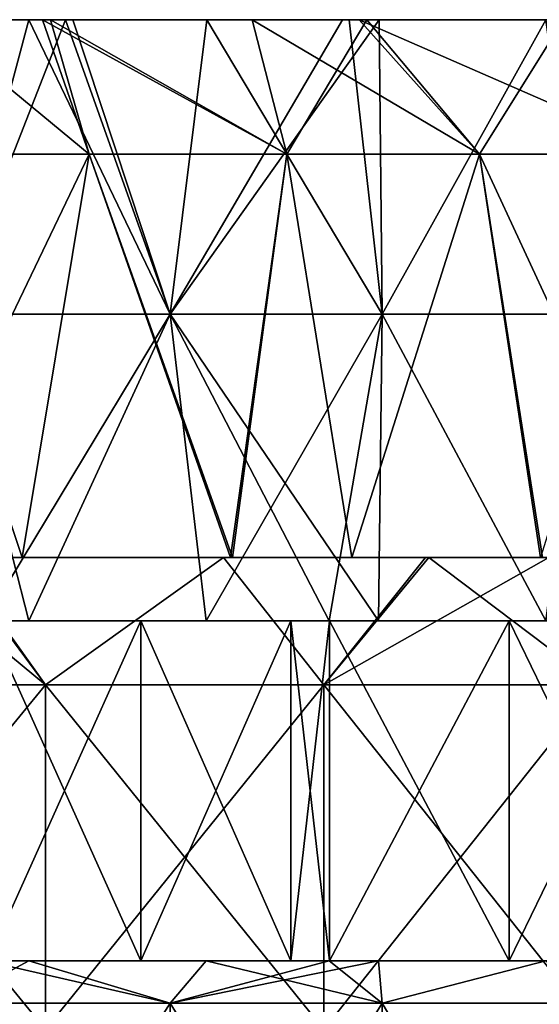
# Model space of a CAD drawing. Header units: inches. Extents: x -3.56 to 3.56, y -0.38 to 0.62.
# Tile 221 of 256: x 2.05 to 2.17, y 0.4 to 0.62. Entities that reach past the tile are written whole.
import ezdxf

# ---------------------------------------------------------------- set-up
doc = ezdxf.new("R2010")
doc.units = ezdxf.units.IN
doc.header["$LTSCALE"] = 65.185185
doc.header["$MEASUREMENT"] = 0
for name, color, linetype in [('1', 7, 'CONTINUOUS'), ('12', 7, 'CONTINUOUS'), ('13', 7, 'CONTINUOUS'), ('14', 7, 'CONTINUOUS'), ('15', 7, 'CONTINUOUS'), ('16', 7, 'CONTINUOUS'), ('17', 7, 'CONTINUOUS'), ('2', 7, 'CONTINUOUS'), ('3', 7, 'CONTINUOUS'), ('4', 7, 'CONTINUOUS'), ('5', 7, 'CONTINUOUS'), ('6', 7, 'CONTINUOUS'), ('7', 7, 'CONTINUOUS')]:
    doc.layers.add(name, color=color, linetype=linetype)

msp = doc.modelspace()

# ---------------------------------------------------------------- linework, layer by layer
at = {"layer": '1', "color": 13, "linetype": 'Continuous', "true_color": 0xd67263}
for points in [[(1.97761, 0.5, -2.44271), (2.03336, 0.5, -2.36263), (2.05455, 0.5, -2.44271), (1.97761, 0.5, -2.44271)], [(1.97761, 0.5, -2.44271), (2.05455, 0.5, -2.44271), (1.98458, 0.5, -2.52279), (1.97761, 0.5, -2.44271)], [(1.97771, 0.5, -2.60287), (1.98458, 0.5, -2.52279), (2.05341, 0.5, -2.60287), (1.97771, 0.5, -2.60287)], [(1.97771, 0.5, -2.60287), (2.05341, 0.5, -2.60287), (2.03486, 0.5, -2.68295), (1.97771, 0.5, -2.60287)], [(1.97831, 0.5, 2.44217), (1.98532, 0.5, 2.52225), (2.05523, 0.5, 2.44217), (1.97831, 0.5, 2.44217)], [(1.97831, 0.5, 2.44217), (2.05523, 0.5, 2.44217), (2.03403, 0.5, 2.36209), (1.97831, 0.5, 2.44217)], [(1.97849, 0.5, 2.60233), (2.03566, 0.5, 2.68241), (2.05415, 0.5, 2.60233), (1.97849, 0.5, 2.60233)], [(1.97849, 0.5, 2.60233), (2.05415, 0.5, 2.60233), (1.98532, 0.5, 2.52225), (1.97849, 0.5, 2.60233)], [(1.98458, 0.5, -2.52279), (2.05455, 0.5, -2.44271), (2.06035, 0.5, -2.52279), (1.98458, 0.5, -2.52279)], [(1.98458, 0.5, -2.52279), (2.06035, 0.5, -2.52279), (2.05341, 0.5, -2.60287), (1.98458, 0.5, -2.52279)], [(1.98532, 0.5, 2.52225), (2.05415, 0.5, 2.60233), (2.06107, 0.5, 2.52225), (1.98532, 0.5, 2.52225)], [(1.98532, 0.5, 2.52225), (2.06107, 0.5, 2.52225), (2.05523, 0.5, 2.44217), (1.98532, 0.5, 2.52225)], [(2.06882, 0.5, 2.84257), (1.9908, 0.5, 2.84257), (2.03678, 0.5, 2.92281), (2.06882, 0.5, 2.84257)], [(1.9908, 0.5, 2.84257), (2.06882, 0.5, 2.84257), (2.0199, 0.5, 2.76249), (1.9908, 0.5, 2.84257)], [(1.9963, 0.5, -2.84311), (2.01904, 0.5, -2.76303), (2.07121, 0.5, -2.84311), (1.9963, 0.5, -2.84311)], [(1.9963, 0.5, -2.84311), (2.07121, 0.5, -2.84311), (2.03601, 0.5, -2.92334), (1.9963, 0.5, -2.84311)], [(2.00659, 0.5, -2.20247), (2.01572, 0.5, -2.12239), (2.08593, 0.5, -2.20247), (2.00659, 0.5, -2.20247)], [(2.00659, 0.5, -2.20247), (2.08593, 0.5, -2.20247), (2.05127, 0.5, -2.28255), (2.00659, 0.5, -2.20247)], [(2.00718, 0.5, 2.20193), (2.05189, 0.5, 2.28201), (2.08651, 0.5, 2.20193), (2.00718, 0.5, 2.20193)], [(2.00718, 0.5, 2.20193), (2.08651, 0.5, 2.20193), (2.01629, 0.5, 2.12185), (2.00718, 0.5, 2.20193)], [(2.01572, 0.5, -2.12239), (2.0231, 0.5, -2.04267), (2.09255, 0.5, -2.12239), (2.01572, 0.5, -2.12239)], [(2.01572, 0.5, -2.12239), (2.09255, 0.5, -2.12239), (2.08593, 0.5, -2.20247), (2.01572, 0.5, -2.12239)], [(2.01629, 0.5, 2.12185), (2.08651, 0.5, 2.20193), (2.0931, 0.5, 2.12185), (2.01629, 0.5, 2.12185)], [(2.01629, 0.5, 2.12185), (2.0931, 0.5, 2.12185), (2.02365, 0.5, 2.04213), (2.01629, 0.5, 2.12185)], [(2.01904, 0.5, -2.76303), (2.03486, 0.5, -2.68295), (2.09562, 0.5, -2.76303), (2.01904, 0.5, -2.76303)], [(2.01904, 0.5, -2.76303), (2.09562, 0.5, -2.76303), (2.07121, 0.5, -2.84311), (2.01904, 0.5, -2.76303)], [(2.0199, 0.5, 2.76249), (2.06882, 0.5, 2.84257), (2.09641, 0.5, 2.76249), (2.0199, 0.5, 2.76249)], [(2.0199, 0.5, 2.76249), (2.09641, 0.5, 2.76249), (2.03566, 0.5, 2.68241), (2.0199, 0.5, 2.76249)], [(2.0231, 0.5, -2.04267), (2.05256, 0.5, -2.01307), (2.09738, 0.5, -2.04231), (2.0231, 0.5, -2.04267)], [(2.0231, 0.5, -2.04267), (2.09738, 0.5, -2.04231), (2.09255, 0.5, -2.12239), (2.0231, 0.5, -2.04267)], [(2.02365, 0.5, 2.04213), (2.0931, 0.5, 2.12185), (2.09792, 0.5, 2.04177), (2.02365, 0.5, 2.04213)], [(2.02365, 0.5, 2.04213), (2.09792, 0.5, 2.04177), (2.05256, 0.5, 2.01307), (2.02365, 0.5, 2.04213)], [(2.03336, 0.5, -2.36263), (2.05127, 0.5, -2.28255), (2.11246, 0.5, -2.36263), (2.03336, 0.5, -2.36263)], [(2.03336, 0.5, -2.36263), (2.11246, 0.5, -2.36263), (2.05455, 0.5, -2.44271), (2.03336, 0.5, -2.36263)], [(2.03403, 0.5, 2.36209), (2.05523, 0.5, 2.44217), (2.1131, 0.5, 2.36209), (2.03403, 0.5, 2.36209)], [(2.03403, 0.5, 2.36209), (2.1131, 0.5, 2.36209), (2.05189, 0.5, 2.28201), (2.03403, 0.5, 2.36209)], [(2.03486, 0.5, -2.68295), (2.05341, 0.5, -2.60287), (2.11198, 0.5, -2.68295), (2.03486, 0.5, -2.68295)], [(2.03486, 0.5, -2.68295), (2.11198, 0.5, -2.68295), (2.09562, 0.5, -2.76303), (2.03486, 0.5, -2.68295)], [(2.03566, 0.5, 2.68241), (2.09641, 0.5, 2.76249), (2.11273, 0.5, 2.68241), (2.03566, 0.5, 2.68241)], [(2.03566, 0.5, 2.68241), (2.11273, 0.5, 2.68241), (2.05415, 0.5, 2.60233), (2.03566, 0.5, 2.68241)], [(2.03601, 0.5, -2.92334), (2.07121, 0.5, -2.84311), (2.09929, 0.5, -2.87823), (2.03601, 0.5, -2.92334)], [(2.09929, 0.5, 2.87823), (2.06882, 0.5, 2.84257), (2.03678, 0.5, 2.92281), (2.09929, 0.5, 2.87823)], [(2.05127, 0.5, -2.28255), (2.08593, 0.5, -2.20247), (2.12721, 0.5, -2.28255), (2.05127, 0.5, -2.28255)], [(2.05127, 0.5, -2.28255), (2.12721, 0.5, -2.28255), (2.11246, 0.5, -2.36263), (2.05127, 0.5, -2.28255)], [(2.05189, 0.5, 2.28201), (2.1131, 0.5, 2.36209), (2.12781, 0.5, 2.28201), (2.05189, 0.5, 2.28201)], [(2.05189, 0.5, 2.28201), (2.12781, 0.5, 2.28201), (2.08651, 0.5, 2.20193), (2.05189, 0.5, 2.28201)], [(2.05256, 0.5, -2.01307), (2.10093, 0.5, -1.96255), (2.09738, 0.5, -2.04231), (2.05256, 0.5, -2.01307)], [(2.05256, 0.5, 2.01307), (2.09792, 0.5, 2.04177), (2.10144, 0.5, 1.96201), (2.05256, 0.5, 2.01307)], [(2.05341, 0.5, -2.60287), (2.06035, 0.5, -2.52279), (2.1291, 0.5, -2.60287), (2.05341, 0.5, -2.60287)], [(2.05341, 0.5, -2.60287), (2.1291, 0.5, -2.60287), (2.11198, 0.5, -2.68295), (2.05341, 0.5, -2.60287)], [(2.05415, 0.5, 2.60233), (2.11273, 0.5, 2.68241), (2.12982, 0.5, 2.60233), (2.05415, 0.5, 2.60233)], [(2.05415, 0.5, 2.60233), (2.12982, 0.5, 2.60233), (2.06107, 0.5, 2.52225), (2.05415, 0.5, 2.60233)], [(2.05455, 0.5, -2.44271), (2.11246, 0.5, -2.36263), (2.13148, 0.5, -2.44271), (2.05455, 0.5, -2.44271)], [(2.05455, 0.5, -2.44271), (2.13148, 0.5, -2.44271), (2.06035, 0.5, -2.52279), (2.05455, 0.5, -2.44271)], [(2.05523, 0.5, 2.44217), (2.06107, 0.5, 2.52225), (2.13215, 0.5, 2.44217), (2.05523, 0.5, 2.44217)], [(2.05523, 0.5, 2.44217), (2.13215, 0.5, 2.44217), (2.1131, 0.5, 2.36209), (2.05523, 0.5, 2.44217)], [(2.06035, 0.5, -2.52279), (2.13148, 0.5, -2.44271), (2.13613, 0.5, -2.52279), (2.06035, 0.5, -2.52279)], [(2.06035, 0.5, -2.52279), (2.13613, 0.5, -2.52279), (2.1291, 0.5, -2.60287), (2.06035, 0.5, -2.52279)], [(2.06107, 0.5, 2.52225), (2.12982, 0.5, 2.60233), (2.13682, 0.5, 2.52225), (2.06107, 0.5, 2.52225)], [(2.06107, 0.5, 2.52225), (2.13682, 0.5, 2.52225), (2.13215, 0.5, 2.44217), (2.06107, 0.5, 2.52225)], [(2.14702, 0.5, 2.8428), (2.06882, 0.5, 2.84257), (2.09929, 0.5, 2.87823), (2.14702, 0.5, 2.8428)], [(2.06882, 0.5, 2.84257), (2.14702, 0.5, 2.8428), (2.09641, 0.5, 2.76249), (2.06882, 0.5, 2.84257)], [(2.07121, 0.5, -2.84311), (2.09562, 0.5, -2.76303), (2.1463, 0.5, -2.84334), (2.07121, 0.5, -2.84311)], [(2.07121, 0.5, -2.84311), (2.1463, 0.5, -2.84334), (2.09929, 0.5, -2.87823), (2.07121, 0.5, -2.84311)], [(2.08593, 0.5, -2.20247), (2.09255, 0.5, -2.12239), (2.16528, 0.5, -2.20247), (2.08593, 0.5, -2.20247)], [(2.08593, 0.5, -2.20247), (2.16528, 0.5, -2.20247), (2.12721, 0.5, -2.28255), (2.08593, 0.5, -2.20247)], [(2.08651, 0.5, 2.20193), (2.12781, 0.5, 2.28201), (2.16584, 0.5, 2.20193), (2.08651, 0.5, 2.20193)], [(2.08651, 0.5, 2.20193), (2.16584, 0.5, 2.20193), (2.0931, 0.5, 2.12185), (2.08651, 0.5, 2.20193)], [(2.09255, 0.5, -2.12239), (2.09738, 0.5, -2.04231), (2.16937, 0.5, -2.12239), (2.09255, 0.5, -2.12239)], [(2.09255, 0.5, -2.12239), (2.16937, 0.5, -2.12239), (2.16528, 0.5, -2.20247), (2.09255, 0.5, -2.12239)], [(2.0931, 0.5, 2.12185), (2.16584, 0.5, 2.20193), (2.16992, 0.5, 2.12185), (2.0931, 0.5, 2.12185)], [(2.0931, 0.5, 2.12185), (2.16992, 0.5, 2.12185), (2.09792, 0.5, 2.04177), (2.0931, 0.5, 2.12185)], [(2.09562, 0.5, -2.76303), (2.11198, 0.5, -2.68295), (2.1722, 0.5, -2.76303), (2.09562, 0.5, -2.76303)], [(2.09562, 0.5, -2.76303), (2.1722, 0.5, -2.76303), (2.1463, 0.5, -2.84334), (2.09562, 0.5, -2.76303)], [(2.09641, 0.5, 2.76249), (2.14702, 0.5, 2.8428), (2.17292, 0.5, 2.76249), (2.09641, 0.5, 2.76249)], [(2.09641, 0.5, 2.76249), (2.17292, 0.5, 2.76249), (2.11273, 0.5, 2.68241), (2.09641, 0.5, 2.76249)], [(2.09738, 0.5, -2.04231), (2.10093, 0.5, -1.96255), (2.17201, 0.5, -2.04231), (2.09738, 0.5, -2.04231)], [(2.09738, 0.5, -2.04231), (2.17201, 0.5, -2.04231), (2.16937, 0.5, -2.12239), (2.09738, 0.5, -2.04231)], [(2.09792, 0.5, 2.04177), (2.16992, 0.5, 2.12185), (2.17253, 0.5, 2.04177), (2.09792, 0.5, 2.04177)], [(2.09792, 0.5, 2.04177), (2.17253, 0.5, 2.04177), (2.10144, 0.5, 1.96201), (2.09792, 0.5, 2.04177)], [(2.10093, 0.5, -1.96255), (2.12914, 0.5, -1.93192), (2.17984, 0.5, -1.96223), (2.10093, 0.5, -1.96255)], [(2.10093, 0.5, -1.96255), (2.17984, 0.5, -1.96223), (2.17201, 0.5, -2.04231), (2.10093, 0.5, -1.96255)], [(2.10144, 0.5, 1.96201), (2.17253, 0.5, 2.04177), (2.18034, 0.5, 1.96169), (2.10144, 0.5, 1.96201)], [(2.10144, 0.5, 1.96201), (2.18034, 0.5, 1.96169), (2.12914, 0.5, 1.93192), (2.10144, 0.5, 1.96201)], [(2.11198, 0.5, -2.68295), (2.1291, 0.5, -2.60287), (2.1891, 0.5, -2.68295), (2.11198, 0.5, -2.68295)], [(2.11198, 0.5, -2.68295), (2.1891, 0.5, -2.68295), (2.1722, 0.5, -2.76303), (2.11198, 0.5, -2.68295)], [(2.11246, 0.5, -2.36263), (2.12721, 0.5, -2.28255), (2.19156, 0.5, -2.36263), (2.11246, 0.5, -2.36263)], [(2.11246, 0.5, -2.36263), (2.19156, 0.5, -2.36263), (2.13148, 0.5, -2.44271), (2.11246, 0.5, -2.36263)], [(2.11273, 0.5, 2.68241), (2.17292, 0.5, 2.76249), (2.18981, 0.5, 2.68241), (2.11273, 0.5, 2.68241)], [(2.11273, 0.5, 2.68241), (2.18981, 0.5, 2.68241), (2.12982, 0.5, 2.60233), (2.11273, 0.5, 2.68241)], [(2.1131, 0.5, 2.36209), (2.13215, 0.5, 2.44217), (2.19218, 0.5, 2.36209), (2.1131, 0.5, 2.36209)], [(2.1131, 0.5, 2.36209), (2.19218, 0.5, 2.36209), (2.12781, 0.5, 2.28201), (2.1131, 0.5, 2.36209)], [(2.12721, 0.5, -2.28255), (2.16528, 0.5, -2.20247), (2.20316, 0.5, -2.28255), (2.12721, 0.5, -2.28255)], [(2.12721, 0.5, -2.28255), (2.20316, 0.5, -2.28255), (2.19156, 0.5, -2.36263), (2.12721, 0.5, -2.28255)], [(2.12781, 0.5, 2.28201), (2.19218, 0.5, 2.36209), (2.20374, 0.5, 2.28201), (2.12781, 0.5, 2.28201)], [(2.12781, 0.5, 2.28201), (2.20374, 0.5, 2.28201), (2.16584, 0.5, 2.20193), (2.12781, 0.5, 2.28201)], [(2.1291, 0.5, -2.60287), (2.13613, 0.5, -2.52279), (2.2048, 0.5, -2.60287), (2.1291, 0.5, -2.60287)], [(2.1291, 0.5, -2.60287), (2.2048, 0.5, -2.60287), (2.1891, 0.5, -2.68295), (2.1291, 0.5, -2.60287)], [(2.12914, 0.5, -1.93192), (2.17299, 0.5, -1.88249), (2.17984, 0.5, -1.96223), (2.12914, 0.5, -1.93192)], [(2.12914, 0.5, 1.93192), (2.18034, 0.5, 1.96169), (2.17345, 0.5, 1.88195), (2.12914, 0.5, 1.93192)], [(2.12982, 0.5, 2.60233), (2.18981, 0.5, 2.68241), (2.20548, 0.5, 2.60233), (2.12982, 0.5, 2.60233)], [(2.12982, 0.5, 2.60233), (2.20548, 0.5, 2.60233), (2.13682, 0.5, 2.52225), (2.12982, 0.5, 2.60233)], [(2.13148, 0.5, -2.44271), (2.19156, 0.5, -2.36263), (2.20842, 0.5, -2.44271), (2.13148, 0.5, -2.44271)], [(2.13148, 0.5, -2.44271), (2.20842, 0.5, -2.44271), (2.13613, 0.5, -2.52279), (2.13148, 0.5, -2.44271)], [(2.13215, 0.5, 2.44217), (2.13682, 0.5, 2.52225), (2.20906, 0.5, 2.44217), (2.13215, 0.5, 2.44217)], [(2.13215, 0.5, 2.44217), (2.20906, 0.5, 2.44217), (2.19218, 0.5, 2.36209), (2.13215, 0.5, 2.44217)], [(2.13613, 0.5, -2.52279), (2.20842, 0.5, -2.44271), (2.2119, 0.5, -2.52279), (2.13613, 0.5, -2.52279)], [(2.13613, 0.5, -2.52279), (2.2119, 0.5, -2.52279), (2.2048, 0.5, -2.60287), (2.13613, 0.5, -2.52279)], [(2.13682, 0.5, 2.52225), (2.20548, 0.5, 2.60233), (2.21256, 0.5, 2.52225), (2.13682, 0.5, 2.52225)], [(2.13682, 0.5, 2.52225), (2.21256, 0.5, 2.52225), (2.20906, 0.5, 2.44217), (2.13682, 0.5, 2.52225)], [(2.1463, 0.5, -2.84334), (2.1722, 0.5, -2.76303), (2.17497, 0.5, -2.82148), (2.1463, 0.5, -2.84334)], [(2.17292, 0.5, 2.76249), (2.14702, 0.5, 2.8428), (2.17497, 0.5, 2.82148), (2.17292, 0.5, 2.76249)], [(2.16528, 0.5, -2.20247), (2.16937, 0.5, -2.12239), (2.24463, 0.5, -2.20247), (2.16528, 0.5, -2.20247)], [(2.16528, 0.5, -2.20247), (2.24463, 0.5, -2.20247), (2.20316, 0.5, -2.28255), (2.16528, 0.5, -2.20247)], [(2.16584, 0.5, 2.20193), (2.20374, 0.5, 2.28201), (2.24517, 0.5, 2.20193), (2.16584, 0.5, 2.20193)], [(2.16584, 0.5, 2.20193), (2.24517, 0.5, 2.20193), (2.16992, 0.5, 2.12185), (2.16584, 0.5, 2.20193)], [(2.16937, 0.5, -2.12239), (2.17201, 0.5, -2.04231), (2.2462, 0.5, -2.12239), (2.16937, 0.5, -2.12239)], [(2.16937, 0.5, -2.12239), (2.2462, 0.5, -2.12239), (2.24463, 0.5, -2.20247), (2.16937, 0.5, -2.12239)], [(2.16992, 0.5, 2.12185), (2.24517, 0.5, 2.20193), (2.24673, 0.5, 2.12185), (2.16992, 0.5, 2.12185)], [(2.16992, 0.5, 2.12185), (2.24673, 0.5, 2.12185), (2.17253, 0.5, 2.04177), (2.16992, 0.5, 2.12185)], [(2.17201, 0.5, -2.04231), (2.17984, 0.5, -1.96223), (2.24664, 0.5, -2.04231), (2.17201, 0.5, -2.04231)], [(2.17201, 0.5, -2.04231), (2.24664, 0.5, -2.04231), (2.2462, 0.5, -2.12239), (2.17201, 0.5, -2.04231)], [(2.1722, 0.5, -2.76303), (2.1891, 0.5, -2.68295), (2.24877, 0.5, -2.76303), (2.1722, 0.5, -2.76303)], [(2.1722, 0.5, -2.76303), (2.24877, 0.5, -2.76303), (2.17497, 0.5, -2.82148), (2.1722, 0.5, -2.76303)], [(2.17253, 0.5, 2.04177), (2.24673, 0.5, 2.12185), (2.24715, 0.5, 2.04177), (2.17253, 0.5, 2.04177)], [(2.17253, 0.5, 2.04177), (2.24715, 0.5, 2.04177), (2.18034, 0.5, 1.96169), (2.17253, 0.5, 2.04177)]]:
    msp.add_3dface(points, dxfattribs=at)
at = {"layer": '12', "color": 13, "linetype": 'Continuous', "true_color": 0xd67263}
for points in [[(2.04382, 0.40625, -1.74512), (2.11496, 0.40625, -1.77481), (2.04372, 0.40625, -1.8007), (2.04382, 0.40625, -1.74512)], [(2.04382, 0.40625, 1.74512), (2.04372, 0.40625, 1.8007), (2.12393, 0.40625, 1.76406), (2.04382, 0.40625, 1.74512)], [(2.04372, 0.40625, -1.8007), (2.11496, 0.40625, -1.77481), (2.08013, 0.40625, -1.81552), (2.04372, 0.40625, -1.8007)], [(2.04374, 0.40625, -1.85641), (2.04372, 0.40625, -1.8007), (2.08013, 0.40625, -1.81552), (2.04374, 0.40625, -1.85641)], [(2.04372, 0.40625, 1.8007), (2.04458, 0.40625, 1.85548), (2.08013, 0.40625, 1.81552), (2.04372, 0.40625, 1.8007)], [(2.12393, 0.40625, 1.76406), (2.04372, 0.40625, 1.8007), (2.11496, 0.40625, 1.77481), (2.12393, 0.40625, 1.76406)], [(2.11496, 0.40625, 1.77481), (2.04372, 0.40625, 1.8007), (2.08013, 0.40625, 1.81552), (2.11496, 0.40625, 1.77481)], [(2.04382, 0.40625, -1.74512), (2.05404, 0.40625, -1.73308), (2.12393, 0.40625, -1.76406), (2.04382, 0.40625, -1.74512)], [(2.04382, 0.40625, -1.74512), (2.12393, 0.40625, -1.76406), (2.11496, 0.40625, -1.77481), (2.04382, 0.40625, -1.74512)], [(2.05404, 0.40625, 1.73308), (2.04382, 0.40625, 1.74512), (2.1238, 0.40625, 1.70525), (2.05404, 0.40625, 1.73308)], [(2.1238, 0.40625, 1.70525), (2.04382, 0.40625, 1.74512), (2.12393, 0.40625, 1.76406), (2.1238, 0.40625, 1.70525)], [(2.05404, 0.40625, -1.73308), (2.09529, 0.40625, -1.68296), (2.1238, 0.40625, -1.70525), (2.05404, 0.40625, -1.73308)], [(2.05404, 0.40625, -1.73308), (2.1238, 0.40625, -1.70525), (2.12393, 0.40625, -1.76406), (2.05404, 0.40625, -1.73308)], [(2.09529, 0.40625, 1.68296), (2.05404, 0.40625, 1.73308), (2.1238, 0.40625, 1.70525), (2.09529, 0.40625, 1.68296)], [(2.09529, 0.40625, -1.68296), (2.12392, 0.40625, -1.64666), (2.1238, 0.40625, -1.70525), (2.09529, 0.40625, -1.68296)], [(2.12392, 0.40625, 1.64666), (2.09529, 0.40625, 1.68296), (2.1238, 0.40625, 1.70525), (2.12392, 0.40625, 1.64666)], [(2.12392, 0.40625, -1.64666), (2.20404, 0.40625, -1.66288), (2.1238, 0.40625, -1.70525), (2.12392, 0.40625, -1.64666)], [(2.12392, 0.40625, 1.64666), (2.1238, 0.40625, 1.70525), (2.20404, 0.40625, 1.66288), (2.12392, 0.40625, 1.64666)], [(2.20404, 0.40625, -1.66288), (2.16576, 0.40625, -1.71243), (2.1238, 0.40625, -1.70525), (2.20404, 0.40625, -1.66288)], [(2.1238, 0.40625, -1.70525), (2.16576, 0.40625, -1.71243), (2.12393, 0.40625, -1.76406), (2.1238, 0.40625, -1.70525)], [(2.1238, 0.40625, 1.70525), (2.12393, 0.40625, 1.76406), (2.16576, 0.40625, 1.71243), (2.1238, 0.40625, 1.70525)], [(2.1238, 0.40625, 1.70525), (2.16576, 0.40625, 1.71243), (2.20404, 0.40625, 1.66288), (2.1238, 0.40625, 1.70525)], [(2.12392, 0.40625, -1.64666), (2.13538, 0.40625, -1.63177), (2.20404, 0.40625, -1.66288), (2.12392, 0.40625, -1.64666)], [(2.13538, 0.40625, 1.63177), (2.12392, 0.40625, 1.64666), (2.20388, 0.40625, 1.60028), (2.13538, 0.40625, 1.63177)], [(2.20388, 0.40625, 1.60028), (2.12392, 0.40625, 1.64666), (2.20404, 0.40625, 1.66288), (2.20388, 0.40625, 1.60028)], [(2.13538, 0.40625, -1.63177), (2.17425, 0.40625, -1.57961), (2.20388, 0.40625, -1.60028), (2.13538, 0.40625, -1.63177)], [(2.13538, 0.40625, -1.63177), (2.20388, 0.40625, -1.60028), (2.20404, 0.40625, -1.66288), (2.13538, 0.40625, -1.63177)], [(2.17425, 0.40625, 1.57961), (2.13538, 0.40625, 1.63177), (2.20388, 0.40625, 1.60028), (2.17425, 0.40625, 1.57961)]]:
    msp.add_3dface(points, dxfattribs=at)
at = {"layer": '13', "color": 13, "linetype": 'Continuous', "true_color": 0xd67263}
for points in [[(2.12393, 0.48525, -1.76406), (2.04382, 0.48525, -1.74512), (2.04372, 0.48525, -1.8007), (2.12393, 0.48525, -1.76406)], [(2.04372, 0.48525, 1.8007), (2.04382, 0.48525, 1.74512), (2.11496, 0.48525, 1.77481), (2.04372, 0.48525, 1.8007)], [(2.11496, 0.48525, -1.77481), (2.12393, 0.48525, -1.76406), (2.04372, 0.48525, -1.8007), (2.11496, 0.48525, -1.77481)], [(2.08013, 0.48525, -1.81552), (2.11496, 0.48525, -1.77481), (2.04372, 0.48525, -1.8007), (2.08013, 0.48525, -1.81552)], [(2.04458, 0.48525, -1.85548), (2.08013, 0.48525, -1.81552), (2.04372, 0.48525, -1.8007), (2.04458, 0.48525, -1.85548)], [(2.04374, 0.48525, 1.85641), (2.04372, 0.48525, 1.8007), (2.08013, 0.48525, 1.81552), (2.04374, 0.48525, 1.85641)], [(2.08013, 0.48525, 1.81552), (2.04372, 0.48525, 1.8007), (2.11496, 0.48525, 1.77481), (2.08013, 0.48525, 1.81552)], [(2.05404, 0.48525, -1.73308), (2.04382, 0.48525, -1.74512), (2.1238, 0.48525, -1.70525), (2.05404, 0.48525, -1.73308)], [(2.04382, 0.48525, -1.74512), (2.12393, 0.48525, -1.76406), (2.1238, 0.48525, -1.70525), (2.04382, 0.48525, -1.74512)], [(2.04382, 0.48525, 1.74512), (2.05404, 0.48525, 1.73308), (2.12393, 0.48525, 1.76406), (2.04382, 0.48525, 1.74512)], [(2.11496, 0.48525, 1.77481), (2.04382, 0.48525, 1.74512), (2.12393, 0.48525, 1.76406), (2.11496, 0.48525, 1.77481)], [(2.09529, 0.48525, -1.68296), (2.05404, 0.48525, -1.73308), (2.1238, 0.48525, -1.70525), (2.09529, 0.48525, -1.68296)], [(2.05404, 0.48525, 1.73308), (2.09529, 0.48525, 1.68296), (2.1238, 0.48525, 1.70525), (2.05404, 0.48525, 1.73308)], [(2.12393, 0.48525, 1.76406), (2.05404, 0.48525, 1.73308), (2.1238, 0.48525, 1.70525), (2.12393, 0.48525, 1.76406)], [(2.12392, 0.48525, -1.64666), (2.09529, 0.48525, -1.68296), (2.1238, 0.48525, -1.70525), (2.12392, 0.48525, -1.64666)], [(2.09529, 0.48525, 1.68296), (2.12392, 0.48525, 1.64666), (2.1238, 0.48525, 1.70525), (2.09529, 0.48525, 1.68296)], [(2.20404, 0.48525, -1.66288), (2.12392, 0.48525, -1.64666), (2.1238, 0.48525, -1.70525), (2.20404, 0.48525, -1.66288)], [(2.1238, 0.48525, 1.70525), (2.12392, 0.48525, 1.64666), (2.20404, 0.48525, 1.66288), (2.1238, 0.48525, 1.70525)], [(2.16576, 0.48525, -1.71243), (2.20404, 0.48525, -1.66288), (2.1238, 0.48525, -1.70525), (2.16576, 0.48525, -1.71243)], [(2.12393, 0.48525, -1.76406), (2.16576, 0.48525, -1.71243), (2.1238, 0.48525, -1.70525), (2.12393, 0.48525, -1.76406)], [(2.12393, 0.48525, 1.76406), (2.1238, 0.48525, 1.70525), (2.16576, 0.48525, 1.71243), (2.12393, 0.48525, 1.76406)], [(2.16576, 0.48525, 1.71243), (2.1238, 0.48525, 1.70525), (2.20404, 0.48525, 1.66288), (2.16576, 0.48525, 1.71243)], [(2.13538, 0.48525, -1.63177), (2.12392, 0.48525, -1.64666), (2.20388, 0.48525, -1.60028), (2.13538, 0.48525, -1.63177)], [(2.12392, 0.48525, -1.64666), (2.20404, 0.48525, -1.66288), (2.20388, 0.48525, -1.60028), (2.12392, 0.48525, -1.64666)], [(2.12392, 0.48525, 1.64666), (2.13538, 0.48525, 1.63177), (2.20404, 0.48525, 1.66288), (2.12392, 0.48525, 1.64666)], [(2.17425, 0.48525, -1.57961), (2.13538, 0.48525, -1.63177), (2.20388, 0.48525, -1.60028), (2.17425, 0.48525, -1.57961)], [(2.13538, 0.48525, 1.63177), (2.17425, 0.48525, 1.57961), (2.20388, 0.48525, 1.60028), (2.13538, 0.48525, 1.63177)], [(2.20404, 0.48525, 1.66288), (2.13538, 0.48525, 1.63177), (2.20388, 0.48525, 1.60028), (2.20404, 0.48525, 1.66288)]]:
    msp.add_3dface(points, dxfattribs=at)
at = {"layer": '14', "color": 13, "linetype": 'Continuous', "true_color": 0xd67263}
for points in [[(2.04374, 0.40625, -1.85641), (2.08013, 0.40625, -1.81552), (2.04458, 0.48525, -1.85548), (2.04374, 0.40625, -1.85641)], [(2.08013, 0.40625, -1.81552), (2.08013, 0.48525, -1.81552), (2.04458, 0.48525, -1.85548), (2.08013, 0.40625, -1.81552)], [(2.08013, 0.40625, -1.81552), (2.11496, 0.40625, -1.77481), (2.08013, 0.48525, -1.81552), (2.08013, 0.40625, -1.81552)], [(2.11496, 0.40625, -1.77481), (2.11496, 0.48525, -1.77481), (2.08013, 0.48525, -1.81552), (2.11496, 0.40625, -1.77481)], [(2.11496, 0.40625, -1.77481), (2.12393, 0.40625, -1.76406), (2.11496, 0.48525, -1.77481), (2.11496, 0.40625, -1.77481)], [(2.12393, 0.40625, -1.76406), (2.12393, 0.48525, -1.76406), (2.11496, 0.48525, -1.77481), (2.12393, 0.40625, -1.76406)], [(2.12393, 0.40625, -1.76406), (2.16576, 0.40625, -1.71243), (2.12393, 0.48525, -1.76406), (2.12393, 0.40625, -1.76406)], [(2.16576, 0.40625, -1.71243), (2.16576, 0.48525, -1.71243), (2.12393, 0.48525, -1.76406), (2.16576, 0.40625, -1.71243)], [(2.16576, 0.40625, -1.71243), (2.20404, 0.40625, -1.66288), (2.16576, 0.48525, -1.71243), (2.16576, 0.40625, -1.71243)], [(2.20404, 0.40625, -1.66288), (2.20404, 0.48525, -1.66288), (2.16576, 0.48525, -1.71243), (2.20404, 0.40625, -1.66288)]]:
    msp.add_3dface(points, dxfattribs=at)
at = {"layer": '15', "color": 13, "linetype": 'Continuous', "true_color": 0xd67263}
for points in [[(2.04458, 0.40625, 1.85548), (2.04374, 0.48525, 1.85641), (2.08013, 0.48525, 1.81552), (2.04458, 0.40625, 1.85548)], [(2.08013, 0.40625, 1.81552), (2.04458, 0.40625, 1.85548), (2.08013, 0.48525, 1.81552), (2.08013, 0.40625, 1.81552)], [(2.11496, 0.40625, 1.77481), (2.08013, 0.40625, 1.81552), (2.11496, 0.48525, 1.77481), (2.11496, 0.40625, 1.77481)], [(2.08013, 0.40625, 1.81552), (2.08013, 0.48525, 1.81552), (2.11496, 0.48525, 1.77481), (2.08013, 0.40625, 1.81552)], [(2.12393, 0.40625, 1.76406), (2.11496, 0.40625, 1.77481), (2.12393, 0.48525, 1.76406), (2.12393, 0.40625, 1.76406)], [(2.11496, 0.40625, 1.77481), (2.11496, 0.48525, 1.77481), (2.12393, 0.48525, 1.76406), (2.11496, 0.40625, 1.77481)], [(2.16576, 0.40625, 1.71243), (2.12393, 0.40625, 1.76406), (2.16576, 0.48525, 1.71243), (2.16576, 0.40625, 1.71243)], [(2.12393, 0.40625, 1.76406), (2.12393, 0.48525, 1.76406), (2.16576, 0.48525, 1.71243), (2.12393, 0.40625, 1.76406)], [(2.20404, 0.40625, 1.66288), (2.16576, 0.40625, 1.71243), (2.20404, 0.48525, 1.66288), (2.20404, 0.40625, 1.66288)], [(2.16576, 0.40625, 1.71243), (2.16576, 0.48525, 1.71243), (2.20404, 0.48525, 1.66288), (2.16576, 0.40625, 1.71243)]]:
    msp.add_3dface(points, dxfattribs=at)
at = {"layer": '16', "color": 13, "linetype": 'Continuous', "true_color": 0xd67263}
for points in [[(2.03026, 0.625, -1.99118), (2.06811, 0.59375, -1.99713), (2.02108, 0.59375, -2.04471), (2.03026, 0.625, -1.99118)], [(2.03026, 0.625, -1.99118), (2.05915, 0.625, -1.96129), (2.06811, 0.59375, -1.99713), (2.03026, 0.625, -1.99118)], [(2.05915, 0.625, -1.96129), (2.10601, 0.625, -1.91091), (2.11403, 0.59375, -1.94847), (2.05915, 0.625, -1.96129)], [(2.05915, 0.625, -1.96129), (2.11403, 0.59375, -1.94847), (2.06811, 0.59375, -1.99713), (2.05915, 0.625, -1.96129)], [(2.10601, 0.625, -1.91091), (2.13261, 0.625, -1.8812), (2.11403, 0.59375, -1.94847), (2.10601, 0.625, -1.91091)], [(2.13261, 0.625, -1.8812), (2.15879, 0.59375, -1.89875), (2.11403, 0.59375, -1.94847), (2.13261, 0.625, -1.8812)], [(2.13261, 0.625, -1.8812), (2.17838, 0.625, -1.82799), (2.15879, 0.59375, -1.89875), (2.13261, 0.625, -1.8812)], [(2.17838, 0.625, -1.82799), (2.20239, 0.59375, -1.848), (2.15879, 0.59375, -1.89875), (2.17838, 0.625, -1.82799)]]:
    msp.add_3dface(points, dxfattribs=at)
at = {"layer": '17', "color": 13, "linetype": 'Continuous', "true_color": 0xd67263}
for points in [[(2.03026, 0.625, 1.99118), (2.02108, 0.59375, 2.04471), (2.06811, 0.59375, 1.99713), (2.03026, 0.625, 1.99118)], [(2.05727, 0.625, 1.96327), (2.03026, 0.625, 1.99118), (2.06811, 0.59375, 1.99713), (2.05727, 0.625, 1.96327)], [(2.10601, 0.625, 1.91091), (2.05727, 0.625, 1.96327), (2.11403, 0.59375, 1.94847), (2.10601, 0.625, 1.91091)], [(2.05727, 0.625, 1.96327), (2.06811, 0.59375, 1.99713), (2.11403, 0.59375, 1.94847), (2.05727, 0.625, 1.96327)], [(2.13087, 0.625, 1.88317), (2.10601, 0.625, 1.91091), (2.15879, 0.59375, 1.89875), (2.13087, 0.625, 1.88317)], [(2.10601, 0.625, 1.91091), (2.11403, 0.59375, 1.94847), (2.15879, 0.59375, 1.89875), (2.10601, 0.625, 1.91091)], [(2.17838, 0.625, 1.82799), (2.13087, 0.625, 1.88317), (2.20239, 0.59375, 1.848), (2.17838, 0.625, 1.82799)], [(2.13087, 0.625, 1.88317), (2.15879, 0.59375, 1.89875), (2.20239, 0.59375, 1.848), (2.13087, 0.625, 1.88317)]]:
    msp.add_3dface(points, dxfattribs=at)
at = {"layer": '2', "color": 13, "linetype": 'Continuous', "true_color": 0xd67263}
for points in [[(2.03601, 0.5, -2.92334), (2.05797, 0.47038, -2.90795), (1.99224, 0.47038, -2.95337), (2.03601, 0.5, -2.92334)], [(2.02217, 0.5, 2.93294), (1.99224, 0.47038, 2.95337), (2.05797, 0.47038, 2.90795), (2.02217, 0.5, 2.93294)], [(2.03678, 0.5, 2.92281), (2.02217, 0.5, 2.93294), (2.05797, 0.47038, 2.90795), (2.03678, 0.5, 2.92281)], [(2.03601, 0.5, -2.92334), (2.09929, 0.5, -2.87823), (2.05797, 0.47038, -2.90795), (2.03601, 0.5, -2.92334)], [(2.09929, 0.5, 2.87823), (2.03678, 0.5, 2.92281), (2.05797, 0.47038, 2.90795), (2.09929, 0.5, 2.87823)], [(2.09929, 0.5, 2.87823), (2.05797, 0.47038, 2.90795), (2.12266, 0.47038, 2.86107), (2.09929, 0.5, 2.87823)], [(2.09929, 0.5, -2.87823), (2.12266, 0.47038, -2.86107), (2.05797, 0.47038, -2.90795), (2.09929, 0.5, -2.87823)], [(2.09929, 0.5, -2.87823), (2.1463, 0.5, -2.84334), (2.12266, 0.47038, -2.86107), (2.09929, 0.5, -2.87823)], [(2.14702, 0.5, 2.8428), (2.09929, 0.5, 2.87823), (2.12266, 0.47038, 2.86107), (2.14702, 0.5, 2.8428)], [(2.1463, 0.5, -2.84334), (2.17497, 0.5, -2.82148), (2.12266, 0.47038, -2.86107), (2.1463, 0.5, -2.84334)], [(2.17497, 0.5, -2.82148), (2.18629, 0.47038, -2.81275), (2.12266, 0.47038, -2.86107), (2.17497, 0.5, -2.82148)], [(2.14702, 0.5, 2.8428), (2.12266, 0.47038, 2.86107), (2.18629, 0.47038, 2.81275), (2.14702, 0.5, 2.8428)], [(2.17497, 0.5, 2.82148), (2.14702, 0.5, 2.8428), (2.18629, 0.47038, 2.81275), (2.17497, 0.5, 2.82148)], [(2.05797, 0.3903, -2.90795), (1.99224, 0.3903, -2.95337), (2.05797, 0.47038, -2.90795), (2.05797, 0.3903, -2.90795)], [(2.05797, 0.47038, -2.90795), (1.99224, 0.3903, -2.95337), (1.99224, 0.47038, -2.95337), (2.05797, 0.47038, -2.90795)], [(1.99224, 0.3903, 2.95337), (2.05797, 0.3903, 2.90795), (1.99224, 0.47038, 2.95337), (1.99224, 0.3903, 2.95337)], [(1.99224, 0.47038, 2.95337), (2.05797, 0.3903, 2.90795), (2.05797, 0.47038, 2.90795), (1.99224, 0.47038, 2.95337)], [(2.12266, 0.3903, -2.86107), (2.05797, 0.3903, -2.90795), (2.12266, 0.47038, -2.86107), (2.12266, 0.3903, -2.86107)], [(2.12266, 0.47038, -2.86107), (2.05797, 0.3903, -2.90795), (2.05797, 0.47038, -2.90795), (2.12266, 0.47038, -2.86107)], [(2.05797, 0.3903, 2.90795), (2.12266, 0.3903, 2.86107), (2.05797, 0.47038, 2.90795), (2.05797, 0.3903, 2.90795)], [(2.05797, 0.47038, 2.90795), (2.12266, 0.3903, 2.86107), (2.12266, 0.47038, 2.86107), (2.05797, 0.47038, 2.90795)], [(2.18629, 0.3903, -2.81275), (2.12266, 0.3903, -2.86107), (2.18629, 0.47038, -2.81275), (2.18629, 0.3903, -2.81275)], [(2.18629, 0.47038, -2.81275), (2.12266, 0.3903, -2.86107), (2.12266, 0.47038, -2.86107), (2.18629, 0.47038, -2.81275)], [(2.12266, 0.3903, 2.86107), (2.18629, 0.3903, 2.81275), (2.12266, 0.47038, 2.86107), (2.12266, 0.3903, 2.86107)], [(2.12266, 0.47038, 2.86107), (2.18629, 0.3903, 2.81275), (2.18629, 0.47038, 2.81275), (2.12266, 0.47038, 2.86107)]]:
    msp.add_3dface(points, dxfattribs=at)
at = {"layer": '3', "color": 13, "linetype": 'Continuous', "true_color": 0xd67263}
for points in [[(2.01153, 0.625, -1.78219), (2.03581, 0.55657, -1.75446), (2.05409, 0.625, -1.73296), (2.01153, 0.625, -1.78219)], [(2.03581, 0.55657, -1.75446), (2.08691, 0.55657, -1.69336), (2.05409, 0.625, -1.73296), (2.03581, 0.55657, -1.75446)], [(2.05409, 0.625, -1.73296), (2.08691, 0.55657, -1.69336), (2.06428, 0.625, -1.72082), (2.05409, 0.625, -1.73296)], [(2.06428, 0.625, -1.72082), (2.08691, 0.55657, -1.69336), (2.09544, 0.625, -1.68274), (2.06428, 0.625, -1.72082)], [(2.08691, 0.55657, -1.69336), (2.13617, 0.55657, -1.63078), (2.09544, 0.625, -1.68274), (2.08691, 0.55657, -1.69336)], [(2.09544, 0.625, -1.68274), (2.13617, 0.55657, -1.63078), (2.12853, 0.625, -1.64071), (2.09544, 0.625, -1.68274)], [(2.12853, 0.625, -1.64071), (2.13617, 0.55657, -1.63078), (2.13551, 0.625, -1.63162), (2.12853, 0.625, -1.64071)], [(2.13551, 0.625, -1.63162), (2.13617, 0.55657, -1.63078), (2.17423, 0.625, -1.57967), (2.13551, 0.625, -1.63162)], [(2.13617, 0.55657, -1.63078), (2.18356, 0.55657, -1.56676), (2.17423, 0.625, -1.57967), (2.13617, 0.55657, -1.63078)], [(2.04382, 0.48525, -1.74512), (2.05404, 0.48525, -1.73308), (2.03581, 0.55657, -1.75446), (2.04382, 0.48525, -1.74512)], [(2.03581, 0.55657, -1.75446), (2.05404, 0.48525, -1.73308), (2.08691, 0.55657, -1.69336), (2.03581, 0.55657, -1.75446)], [(2.05404, 0.48525, -1.73308), (2.09529, 0.48525, -1.68296), (2.08691, 0.55657, -1.69336), (2.05404, 0.48525, -1.73308)], [(2.12392, 0.48525, -1.64666), (2.13538, 0.48525, -1.63177), (2.08691, 0.55657, -1.69336), (2.12392, 0.48525, -1.64666)], [(2.08691, 0.55657, -1.69336), (2.13538, 0.48525, -1.63177), (2.13617, 0.55657, -1.63078), (2.08691, 0.55657, -1.69336)], [(2.09529, 0.48525, -1.68296), (2.12392, 0.48525, -1.64666), (2.08691, 0.55657, -1.69336), (2.09529, 0.48525, -1.68296)], [(2.13538, 0.48525, -1.63177), (2.17425, 0.48525, -1.57961), (2.13617, 0.55657, -1.63078), (2.13538, 0.48525, -1.63177)], [(2.13617, 0.55657, -1.63078), (2.17425, 0.48525, -1.57961), (2.18356, 0.55657, -1.56676), (2.13617, 0.55657, -1.63078)], [(2.03581, 0.39641, -1.75446), (2.08691, 0.39641, -1.69336), (2.04382, 0.40625, -1.74512), (2.03581, 0.39641, -1.75446)], [(2.04382, 0.40625, -1.74512), (2.08691, 0.39641, -1.69336), (2.05404, 0.40625, -1.73308), (2.04382, 0.40625, -1.74512)], [(2.05404, 0.40625, -1.73308), (2.08691, 0.39641, -1.69336), (2.09529, 0.40625, -1.68296), (2.05404, 0.40625, -1.73308)], [(2.08691, 0.39641, -1.69336), (2.13617, 0.39641, -1.63078), (2.09529, 0.40625, -1.68296), (2.08691, 0.39641, -1.69336)], [(2.09529, 0.40625, -1.68296), (2.13617, 0.39641, -1.63078), (2.12392, 0.40625, -1.64666), (2.09529, 0.40625, -1.68296)], [(2.12392, 0.40625, -1.64666), (2.13617, 0.39641, -1.63078), (2.13538, 0.40625, -1.63177), (2.12392, 0.40625, -1.64666)], [(2.13538, 0.40625, -1.63177), (2.13617, 0.39641, -1.63078), (2.17425, 0.40625, -1.57961), (2.13538, 0.40625, -1.63177)], [(2.13617, 0.39641, -1.63078), (2.18356, 0.39641, -1.56676), (2.17425, 0.40625, -1.57961), (2.13617, 0.39641, -1.63078)], [(2.03581, 0.31633, -1.75446), (2.08691, 0.31633, -1.69336), (2.03581, 0.39641, -1.75446), (2.03581, 0.31633, -1.75446)], [(2.03581, 0.39641, -1.75446), (2.08691, 0.31633, -1.69336), (2.08691, 0.39641, -1.69336), (2.03581, 0.39641, -1.75446)], [(2.08691, 0.31633, -1.69336), (2.13617, 0.31633, -1.63078), (2.08691, 0.39641, -1.69336), (2.08691, 0.31633, -1.69336)], [(2.08691, 0.39641, -1.69336), (2.13617, 0.31633, -1.63078), (2.13617, 0.39641, -1.63078), (2.08691, 0.39641, -1.69336)], [(2.13617, 0.31633, -1.63078), (2.18356, 0.31633, -1.56676), (2.13617, 0.39641, -1.63078), (2.13617, 0.31633, -1.63078)], [(2.13617, 0.39641, -1.63078), (2.18356, 0.31633, -1.56676), (2.18356, 0.39641, -1.56676), (2.13617, 0.39641, -1.63078)]]:
    msp.add_3dface(points, dxfattribs=at)
at = {"layer": '4', "color": 13, "linetype": 'Continuous', "true_color": 0xd67263}
for points in [[(2.05409, 0.625, 1.73296), (2.03581, 0.55657, 1.75446), (2.01153, 0.625, 1.78219), (2.05409, 0.625, 1.73296)], [(2.08691, 0.55657, 1.69336), (2.03581, 0.55657, 1.75446), (2.06263, 0.625, 1.72279), (2.08691, 0.55657, 1.69336)], [(2.06263, 0.625, 1.72279), (2.03581, 0.55657, 1.75446), (2.05409, 0.625, 1.73296), (2.06263, 0.625, 1.72279)], [(2.09544, 0.625, 1.68274), (2.08691, 0.55657, 1.69336), (2.06263, 0.625, 1.72279), (2.09544, 0.625, 1.68274)], [(2.13617, 0.55657, 1.63078), (2.08691, 0.55657, 1.69336), (2.13551, 0.625, 1.63162), (2.13617, 0.55657, 1.63078)], [(2.13551, 0.625, 1.63162), (2.08691, 0.55657, 1.69336), (2.127, 0.625, 1.6427), (2.13551, 0.625, 1.63162)], [(2.127, 0.625, 1.6427), (2.08691, 0.55657, 1.69336), (2.09544, 0.625, 1.68274), (2.127, 0.625, 1.6427)], [(2.17423, 0.625, 1.57967), (2.13617, 0.55657, 1.63078), (2.13551, 0.625, 1.63162), (2.17423, 0.625, 1.57967)], [(2.18356, 0.55657, 1.56676), (2.13617, 0.55657, 1.63078), (2.17423, 0.625, 1.57967), (2.18356, 0.55657, 1.56676)], [(2.08691, 0.55657, 1.69336), (2.04382, 0.48525, 1.74512), (2.03581, 0.55657, 1.75446), (2.08691, 0.55657, 1.69336)], [(2.05404, 0.48525, 1.73308), (2.04382, 0.48525, 1.74512), (2.08691, 0.55657, 1.69336), (2.05404, 0.48525, 1.73308)], [(2.09529, 0.48525, 1.68296), (2.05404, 0.48525, 1.73308), (2.08691, 0.55657, 1.69336), (2.09529, 0.48525, 1.68296)], [(2.13617, 0.55657, 1.63078), (2.09529, 0.48525, 1.68296), (2.08691, 0.55657, 1.69336), (2.13617, 0.55657, 1.63078)], [(2.12392, 0.48525, 1.64666), (2.09529, 0.48525, 1.68296), (2.13617, 0.55657, 1.63078), (2.12392, 0.48525, 1.64666)], [(2.13538, 0.48525, 1.63177), (2.12392, 0.48525, 1.64666), (2.13617, 0.55657, 1.63078), (2.13538, 0.48525, 1.63177)], [(2.17425, 0.48525, 1.57961), (2.13538, 0.48525, 1.63177), (2.13617, 0.55657, 1.63078), (2.17425, 0.48525, 1.57961)], [(2.18356, 0.55657, 1.56676), (2.17425, 0.48525, 1.57961), (2.13617, 0.55657, 1.63078), (2.18356, 0.55657, 1.56676)], [(2.04382, 0.40625, 1.74512), (2.05404, 0.40625, 1.73308), (2.03581, 0.39641, 1.75446), (2.04382, 0.40625, 1.74512)], [(2.03581, 0.39641, 1.75446), (2.05404, 0.40625, 1.73308), (2.08691, 0.39641, 1.69336), (2.03581, 0.39641, 1.75446)], [(2.05404, 0.40625, 1.73308), (2.09529, 0.40625, 1.68296), (2.08691, 0.39641, 1.69336), (2.05404, 0.40625, 1.73308)], [(2.12392, 0.40625, 1.64666), (2.13538, 0.40625, 1.63177), (2.08691, 0.39641, 1.69336), (2.12392, 0.40625, 1.64666)], [(2.08691, 0.39641, 1.69336), (2.13538, 0.40625, 1.63177), (2.13617, 0.39641, 1.63078), (2.08691, 0.39641, 1.69336)], [(2.09529, 0.40625, 1.68296), (2.12392, 0.40625, 1.64666), (2.08691, 0.39641, 1.69336), (2.09529, 0.40625, 1.68296)], [(2.13538, 0.40625, 1.63177), (2.17425, 0.40625, 1.57961), (2.13617, 0.39641, 1.63078), (2.13538, 0.40625, 1.63177)], [(2.13617, 0.39641, 1.63078), (2.17425, 0.40625, 1.57961), (2.18356, 0.39641, 1.56676), (2.13617, 0.39641, 1.63078)], [(2.03581, 0.39641, 1.75446), (2.08691, 0.39641, 1.69336), (2.03581, 0.31633, 1.75446), (2.03581, 0.39641, 1.75446)], [(2.03581, 0.31633, 1.75446), (2.08691, 0.39641, 1.69336), (2.08691, 0.31633, 1.69336), (2.03581, 0.31633, 1.75446)], [(2.08691, 0.39641, 1.69336), (2.13617, 0.39641, 1.63078), (2.08691, 0.31633, 1.69336), (2.08691, 0.39641, 1.69336)], [(2.08691, 0.31633, 1.69336), (2.13617, 0.39641, 1.63078), (2.13617, 0.31633, 1.63078), (2.08691, 0.31633, 1.69336)], [(2.13617, 0.39641, 1.63078), (2.18356, 0.39641, 1.56676), (2.13617, 0.31633, 1.63078), (2.13617, 0.39641, 1.63078)], [(2.13617, 0.31633, 1.63078), (2.18356, 0.39641, 1.56676), (2.18356, 0.31633, 1.56676), (2.13617, 0.31633, 1.63078)]]:
    msp.add_3dface(points, dxfattribs=at)
at = {"layer": '5', "color": 13, "linetype": 'Continuous', "true_color": 0xd67263}
for points in [[(2.05727, 0.625, 1.96327), (1.98853, 0.625, 1.88287), (1.98309, 0.625, 1.96295), (2.05727, 0.625, 1.96327)], [(2.05727, 0.625, 1.96327), (1.98309, 0.625, 1.96295), (2.03026, 0.625, 1.99118), (2.05727, 0.625, 1.96327)], [(2.05915, 0.625, -1.96129), (2.03026, 0.625, -1.99118), (1.98503, 0.625, -1.96097), (2.05915, 0.625, -1.96129)], [(2.05915, 0.625, -1.96129), (1.98503, 0.625, -1.96097), (1.99042, 0.625, -1.88089), (2.05915, 0.625, -1.96129)], [(2.05951, 0.625, 1.88287), (1.99298, 0.625, 1.80293), (1.98853, 0.625, 1.88287), (2.05951, 0.625, 1.88287)], [(2.05951, 0.625, 1.88287), (1.98853, 0.625, 1.88287), (2.05727, 0.625, 1.96327), (2.05951, 0.625, 1.88287)], [(1.99477, 0.625, -1.80094), (2.06132, 0.625, -1.88089), (1.99042, 0.625, -1.88089), (1.99477, 0.625, -1.80094)], [(2.06132, 0.625, -1.88089), (2.05915, 0.625, -1.96129), (1.99042, 0.625, -1.88089), (2.06132, 0.625, -1.88089)], [(2.01153, 0.625, 1.78219), (1.99298, 0.625, 1.80293), (2.06146, 0.625, 1.80279), (2.01153, 0.625, 1.78219)], [(2.06146, 0.625, 1.80279), (1.99298, 0.625, 1.80293), (2.05951, 0.625, 1.88287), (2.06146, 0.625, 1.80279)], [(1.99477, 0.625, -1.80094), (2.01153, 0.625, -1.78219), (2.06319, 0.625, -1.80081), (1.99477, 0.625, -1.80094)], [(2.06132, 0.625, -1.88089), (1.99477, 0.625, -1.80094), (2.06319, 0.625, -1.80081), (2.06132, 0.625, -1.88089)], [(2.01153, 0.625, -1.78219), (2.05409, 0.625, -1.73296), (2.06319, 0.625, -1.80081), (2.01153, 0.625, -1.78219)], [(2.05409, 0.625, 1.73296), (2.01153, 0.625, 1.78219), (2.06146, 0.625, 1.80279), (2.05409, 0.625, 1.73296)], [(2.05409, 0.625, -1.73296), (2.06428, 0.625, -1.72082), (2.06319, 0.625, -1.80081), (2.05409, 0.625, -1.73296)], [(2.06263, 0.625, 1.72279), (2.05409, 0.625, 1.73296), (2.06146, 0.625, 1.80279), (2.06263, 0.625, 1.72279)], [(2.10601, 0.625, 1.91091), (2.05951, 0.625, 1.88287), (2.05727, 0.625, 1.96327), (2.10601, 0.625, 1.91091)], [(2.10601, 0.625, -1.91091), (2.05915, 0.625, -1.96129), (2.06132, 0.625, -1.88089), (2.10601, 0.625, -1.91091)], [(2.13087, 0.625, 1.88317), (2.06146, 0.625, 1.80279), (2.05951, 0.625, 1.88287), (2.13087, 0.625, 1.88317)], [(2.13087, 0.625, 1.88317), (2.05951, 0.625, 1.88287), (2.10601, 0.625, 1.91091), (2.13087, 0.625, 1.88317)], [(2.13261, 0.625, -1.8812), (2.10601, 0.625, -1.91091), (2.06132, 0.625, -1.88089), (2.13261, 0.625, -1.8812)], [(2.13261, 0.625, -1.8812), (2.06132, 0.625, -1.88089), (2.13174, 0.625, -1.80081), (2.13261, 0.625, -1.8812)], [(2.13174, 0.625, -1.80081), (2.06132, 0.625, -1.88089), (2.06319, 0.625, -1.80081), (2.13174, 0.625, -1.80081)], [(2.13008, 0.625, 1.80279), (2.06263, 0.625, 1.72279), (2.06146, 0.625, 1.80279), (2.13008, 0.625, 1.80279)], [(2.13008, 0.625, 1.80279), (2.06146, 0.625, 1.80279), (2.13087, 0.625, 1.88317), (2.13008, 0.625, 1.80279)], [(2.09544, 0.625, 1.68274), (2.06263, 0.625, 1.72279), (2.12905, 0.625, 1.72271), (2.09544, 0.625, 1.68274)], [(2.12905, 0.625, 1.72271), (2.06263, 0.625, 1.72279), (2.13008, 0.625, 1.80279), (2.12905, 0.625, 1.72271)], [(2.06319, 0.625, -1.80081), (2.06428, 0.625, -1.72082), (2.13062, 0.625, -1.72073), (2.06319, 0.625, -1.80081)], [(2.13174, 0.625, -1.80081), (2.06319, 0.625, -1.80081), (2.13062, 0.625, -1.72073), (2.13174, 0.625, -1.80081)], [(2.06428, 0.625, -1.72082), (2.09544, 0.625, -1.68274), (2.13062, 0.625, -1.72073), (2.06428, 0.625, -1.72082)], [(2.09544, 0.625, -1.68274), (2.12853, 0.625, -1.64071), (2.13062, 0.625, -1.72073), (2.09544, 0.625, -1.68274)], [(2.127, 0.625, 1.6427), (2.09544, 0.625, 1.68274), (2.12905, 0.625, 1.72271), (2.127, 0.625, 1.6427)], [(2.13551, 0.625, 1.63162), (2.127, 0.625, 1.6427), (2.19161, 0.625, 1.64263), (2.13551, 0.625, 1.63162)], [(2.19161, 0.625, 1.64263), (2.127, 0.625, 1.6427), (2.12905, 0.625, 1.72271), (2.19161, 0.625, 1.64263)], [(2.12853, 0.625, -1.64071), (2.13551, 0.625, -1.63162), (2.19309, 0.625, -1.64065), (2.12853, 0.625, -1.64071)], [(2.13062, 0.625, -1.72073), (2.12853, 0.625, -1.64071), (2.19309, 0.625, -1.64065), (2.13062, 0.625, -1.72073)], [(2.19556, 0.625, 1.72271), (2.19161, 0.625, 1.64263), (2.12905, 0.625, 1.72271), (2.19556, 0.625, 1.72271)], [(2.19556, 0.625, 1.72271), (2.12905, 0.625, 1.72271), (2.13008, 0.625, 1.80279), (2.19556, 0.625, 1.72271)], [(2.19902, 0.625, 1.8031), (2.19556, 0.625, 1.72271), (2.13008, 0.625, 1.80279), (2.19902, 0.625, 1.8031)], [(2.19902, 0.625, 1.8031), (2.13008, 0.625, 1.80279), (2.17838, 0.625, 1.82799), (2.19902, 0.625, 1.8031)], [(2.17838, 0.625, 1.82799), (2.13008, 0.625, 1.80279), (2.13087, 0.625, 1.88317), (2.17838, 0.625, 1.82799)], [(2.19708, 0.625, -1.72073), (2.13174, 0.625, -1.80081), (2.13062, 0.625, -1.72073), (2.19708, 0.625, -1.72073)], [(2.19708, 0.625, -1.72073), (2.13062, 0.625, -1.72073), (2.19309, 0.625, -1.64065), (2.19708, 0.625, -1.72073)], [(2.20063, 0.625, -1.80113), (2.13261, 0.625, -1.8812), (2.13174, 0.625, -1.80081), (2.20063, 0.625, -1.80113)], [(2.20063, 0.625, -1.80113), (2.13174, 0.625, -1.80081), (2.19708, 0.625, -1.72073), (2.20063, 0.625, -1.80113)], [(2.17838, 0.625, -1.82799), (2.13261, 0.625, -1.8812), (2.20063, 0.625, -1.80113), (2.17838, 0.625, -1.82799)], [(2.13551, 0.625, -1.63162), (2.17423, 0.625, -1.57967), (2.19309, 0.625, -1.64065), (2.13551, 0.625, -1.63162)], [(2.17423, 0.625, 1.57967), (2.13551, 0.625, 1.63162), (2.19161, 0.625, 1.64263), (2.17423, 0.625, 1.57967)]]:
    msp.add_3dface(points, dxfattribs=at)
at = {"layer": '6', "color": 13, "linetype": 'Continuous', "true_color": 0xd67263}
for points in [[(2.06811, 0.59375, -1.99713), (2.0231, 0.5, -2.04267), (2.02108, 0.59375, -2.04471), (2.06811, 0.59375, -1.99713)], [(2.05256, 0.5, -2.01307), (2.0231, 0.5, -2.04267), (2.06811, 0.59375, -1.99713), (2.05256, 0.5, -2.01307)], [(2.10093, 0.5, -1.96255), (2.05256, 0.5, -2.01307), (2.06811, 0.59375, -1.99713), (2.10093, 0.5, -1.96255)], [(2.11403, 0.59375, -1.94847), (2.10093, 0.5, -1.96255), (2.06811, 0.59375, -1.99713), (2.11403, 0.59375, -1.94847)], [(2.12914, 0.5, -1.93192), (2.10093, 0.5, -1.96255), (2.11403, 0.59375, -1.94847), (2.12914, 0.5, -1.93192)], [(2.15879, 0.59375, -1.89875), (2.12914, 0.5, -1.93192), (2.11403, 0.59375, -1.94847), (2.15879, 0.59375, -1.89875)], [(2.17299, 0.5, -1.88249), (2.12914, 0.5, -1.93192), (2.15879, 0.59375, -1.89875), (2.17299, 0.5, -1.88249)], [(2.20239, 0.59375, -1.848), (2.17299, 0.5, -1.88249), (2.15879, 0.59375, -1.89875), (2.20239, 0.59375, -1.848)]]:
    msp.add_3dface(points, dxfattribs=at)
at = {"layer": '7', "color": 13, "linetype": 'Continuous', "true_color": 0xd67263}
for points in [[(2.02365, 0.5, 2.04213), (2.05256, 0.5, 2.01307), (2.02108, 0.59375, 2.04471), (2.02365, 0.5, 2.04213)], [(2.02108, 0.59375, 2.04471), (2.05256, 0.5, 2.01307), (2.06811, 0.59375, 1.99713), (2.02108, 0.59375, 2.04471)], [(2.05256, 0.5, 2.01307), (2.10144, 0.5, 1.96201), (2.06811, 0.59375, 1.99713), (2.05256, 0.5, 2.01307)], [(2.06811, 0.59375, 1.99713), (2.10144, 0.5, 1.96201), (2.11403, 0.59375, 1.94847), (2.06811, 0.59375, 1.99713)], [(2.10144, 0.5, 1.96201), (2.12914, 0.5, 1.93192), (2.11403, 0.59375, 1.94847), (2.10144, 0.5, 1.96201)], [(2.11403, 0.59375, 1.94847), (2.12914, 0.5, 1.93192), (2.15879, 0.59375, 1.89875), (2.11403, 0.59375, 1.94847)], [(2.12914, 0.5, 1.93192), (2.17345, 0.5, 1.88195), (2.15879, 0.59375, 1.89875), (2.12914, 0.5, 1.93192)], [(2.17345, 0.5, 1.88195), (2.20231, 0.5, 1.84809), (2.15879, 0.59375, 1.89875), (2.17345, 0.5, 1.88195)], [(2.15879, 0.59375, 1.89875), (2.20231, 0.5, 1.84809), (2.20239, 0.59375, 1.848), (2.15879, 0.59375, 1.89875)]]:
    msp.add_3dface(points, dxfattribs=at)

doc.saveas('drawing.dxf')
